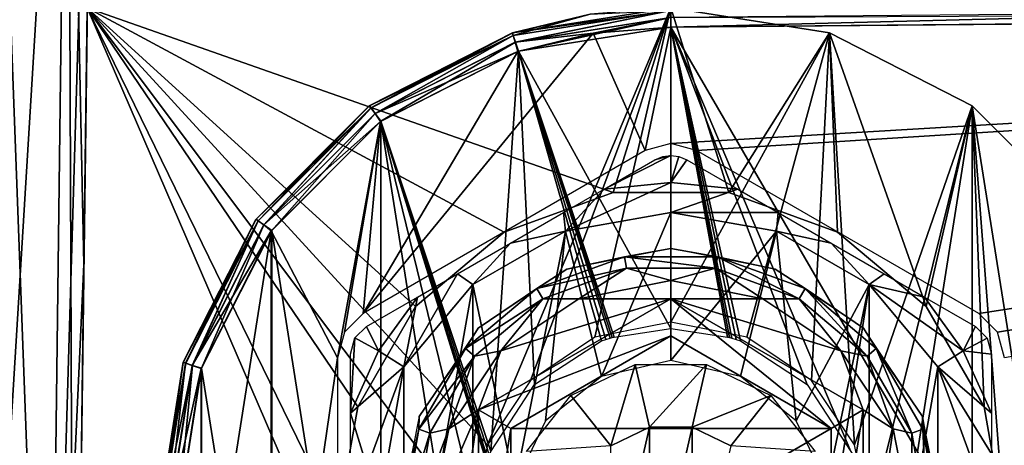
# Model space of a CAD drawing. Header units: millimetres. Extents: x -55 to 150, y -37 to 29.
# Tile 24 of 62: x 54 to 69, y -3 to 4. Entities that reach past the tile are written whole.
import ezdxf

# ---------------------------------------------------------------- set-up
doc = ezdxf.new("R2010")
doc.units = ezdxf.units.MM
doc.header["$LTSCALE"] = 81.481481
for name, color, linetype in [('126', 7, 'CONTINUOUS'), ('127', 7, 'CONTINUOUS'), ('13', 7, 'CONTINUOUS'), ('14', 7, 'CONTINUOUS'), ('15', 7, 'CONTINUOUS'), ('17', 7, 'CONTINUOUS'), ('197', 7, 'CONTINUOUS'), ('199', 7, 'CONTINUOUS'), ('200', 7, 'CONTINUOUS'), ('215', 7, 'CONTINUOUS'), ('216', 7, 'CONTINUOUS'), ('217', 7, 'CONTINUOUS'), ('219', 7, 'CONTINUOUS'), ('221', 7, 'CONTINUOUS'), ('222', 7, 'CONTINUOUS'), ('223', 7, 'CONTINUOUS'), ('224', 7, 'CONTINUOUS'), ('225', 7, 'CONTINUOUS'), ('230', 7, 'CONTINUOUS'), ('231', 7, 'CONTINUOUS'), ('232', 7, 'CONTINUOUS'), ('233', 7, 'CONTINUOUS'), ('234', 7, 'CONTINUOUS'), ('235', 7, 'CONTINUOUS'), ('236', 7, 'CONTINUOUS'), ('24', 7, 'CONTINUOUS'), ('25', 7, 'CONTINUOUS'), ('26', 7, 'CONTINUOUS'), ('70', 7, 'CONTINUOUS'), ('72', 7, 'CONTINUOUS')]:
    doc.layers.add(name, color=color, linetype=linetype)

msp = doc.modelspace()

# ---------------------------------------------------------------- linework, layer by layer
at = {"layer": '126', "color": 250, "linetype": 'Continuous', "true_color": 0x2f3335}
msp.add_3dface([(100, 4.014, -13), (63.999, 3.7, -12.686), (63.998, 3.85, -12.646), (100, 4.014, -13)], dxfattribs=at)
at = {"layer": '127', "color": 250, "linetype": 'Continuous', "true_color": 0x2f3335}
for points in [[(61.522, 3.606, -12.365), (62.742, 3.901, -12.375), (61.539, 3.57, -12.514), (61.522, 3.606, -12.365)], [(62.742, 3.901, -12.375), (63.999, 3.96, -12.536), (61.539, 3.57, -12.514), (62.742, 3.901, -12.375)], [(63.999, 3.96, -12.536), (61.572, 3.466, -12.624), (61.539, 3.57, -12.514), (63.999, 3.96, -12.536)], [(63.999, 3.96, -12.536), (63.998, 3.85, -12.646), (61.572, 3.466, -12.624), (63.999, 3.96, -12.536)], [(63.998, 3.85, -12.646), (62.788, 3.604, -12.675), (61.572, 3.466, -12.624), (63.998, 3.85, -12.646)], [(63.999, 3.7, -12.686), (62.788, 3.604, -12.675), (63.998, 3.85, -12.646), (63.999, 3.7, -12.686)], [(59.293, 2.469, -12.346), (61.522, 3.606, -12.365), (59.32, 2.44, -12.495), (59.293, 2.469, -12.346)], [(61.522, 3.606, -12.365), (61.539, 3.57, -12.514), (59.32, 2.44, -12.495), (61.522, 3.606, -12.365)], [(61.539, 3.57, -12.514), (59.384, 2.351, -12.605), (59.32, 2.44, -12.495), (61.539, 3.57, -12.514)], [(61.572, 3.466, -12.624), (59.384, 2.351, -12.605), (61.539, 3.57, -12.514), (61.572, 3.466, -12.624)], [(62.788, 3.604, -12.675), (61.613, 3.321, -12.665), (61.572, 3.466, -12.624), (62.788, 3.604, -12.675)], [(61.572, 3.466, -12.624), (61.613, 3.321, -12.665), (59.384, 2.351, -12.605), (61.572, 3.466, -12.624)], [(61.613, 3.321, -12.665), (59.467, 2.227, -12.646), (59.384, 2.351, -12.605), (61.613, 3.321, -12.665)], [(57.525, 0.698, -12.331), (59.293, 2.469, -12.346), (57.559, 0.679, -12.479), (57.525, 0.698, -12.331)], [(59.293, 2.469, -12.346), (59.32, 2.44, -12.495), (57.559, 0.679, -12.479), (59.293, 2.469, -12.346)], [(59.32, 2.44, -12.495), (57.647, 0.614, -12.59), (57.559, 0.679, -12.479), (59.32, 2.44, -12.495)], [(59.384, 2.351, -12.605), (57.647, 0.614, -12.59), (59.32, 2.44, -12.495), (59.384, 2.351, -12.605)], [(59.384, 2.351, -12.605), (59.467, 2.227, -12.646), (57.647, 0.614, -12.59), (59.384, 2.351, -12.605)], [(59.467, 2.227, -12.646), (57.765, 0.522, -12.631), (57.647, 0.614, -12.59), (59.467, 2.227, -12.646)], [(56.39, -1.532, -12.322), (57.525, 0.698, -12.331), (56.428, -1.54, -12.47), (56.39, -1.532, -12.322)], [(57.525, 0.698, -12.331), (57.559, 0.679, -12.479), (56.428, -1.54, -12.47), (57.525, 0.698, -12.331)], [(57.559, 0.679, -12.479), (56.532, -1.574, -12.58), (56.428, -1.54, -12.47), (57.559, 0.679, -12.479)], [(57.647, 0.614, -12.59), (56.532, -1.574, -12.58), (57.559, 0.679, -12.479), (57.647, 0.614, -12.59)], [(57.647, 0.614, -12.59), (57.765, 0.522, -12.631), (56.532, -1.574, -12.58), (57.647, 0.614, -12.59)], [(57.765, 0.522, -12.631), (56.673, -1.624, -12.622), (56.532, -1.574, -12.58), (57.765, 0.522, -12.631)], [(56, -4.004, -12.319), (56.39, -1.532, -12.322), (56.039, -4, -12.466), (56, -4.004, -12.319)], [(56.39, -1.532, -12.322), (56.428, -1.54, -12.47), (56.039, -4, -12.466), (56.39, -1.532, -12.322)], [(56.428, -1.54, -12.47), (56.148, -4, -12.577), (56.039, -4, -12.466), (56.428, -1.54, -12.47)], [(56.532, -1.574, -12.58), (56.148, -4, -12.577), (56.428, -1.54, -12.47), (56.532, -1.574, -12.58)], [(56.532, -1.574, -12.58), (56.673, -1.624, -12.622), (56.148, -4, -12.577), (56.532, -1.574, -12.58)], [(56.673, -1.624, -12.622), (56.297, -4.004, -12.619), (56.148, -4, -12.577), (56.673, -1.624, -12.622)]]:
    msp.add_3dface(points, dxfattribs=at)
at = {"layer": '13', "color": 250, "linetype": 'Continuous', "true_color": 0x2f3335}
for points in [[(54.686, -12), (54.895, 4), (60.9, -4), (54.686, -12)], [(54.895, 4), (64, 4), (61.136, -2.814), (54.895, 4)], [(60.9, -4), (54.895, 4), (61.136, -2.814), (60.9, -4)], [(61.136, -2.814), (64, 4), (61.808, -1.808), (61.136, -2.814)], [(61.808, -1.808), (64, 4), (62.814, -1.136), (61.808, -1.808)], [(62.814, -1.136), (64, 4), (64, -0.9), (62.814, -1.136)], [(64, 4), (66.472, 3.608), (64, -0.9), (64, 4)], [(64, -0.9), (66.472, 3.608), (65.186, -1.136), (64, -0.9)], [(65.186, -1.136), (66.472, 3.608), (66.192, -1.808), (65.186, -1.136)], [(66.192, -1.808), (66.472, 3.608), (66.864, -2.814), (66.192, -1.808)], [(66.472, 3.608), (68.702, 2.472), (66.864, -2.814), (66.472, 3.608)], [(68.702, -10.472), (66.472, -11.608), (68.702, 2.472), (68.702, -10.472)], [(68.702, 2.472), (66.472, -11.608), (67.1, -4), (68.702, 2.472)], [(66.864, -2.814), (68.702, 2.472), (67.1, -4), (66.864, -2.814)], [(70.472, 0.702), (68.702, -10.472), (68.702, 2.472), (70.472, 0.702)], [(70.472, -8.702), (68.702, -10.472), (70.472, 0.702), (70.472, -8.702)]]:
    msp.add_3dface(points, dxfattribs=at)
at = {"layer": '14', "color": 250, "linetype": 'Continuous', "true_color": 0x2f3335}
for points in [[(54.895, 4, 13), (54.686, -12, 13), (59.114, -5.779, 13), (54.895, 4, 13)], [(60.017, -0.658, 13), (54.895, 4, 13), (59.114, -2.221, 13), (60.017, -0.658, 13)], [(61.4, 0.503, 13), (54.895, 4, 13), (60.017, -0.658, 13), (61.4, 0.503, 13)], [(63.097, 1.121, 13), (54.895, 4, 13), (61.4, 0.503, 13), (63.097, 1.121, 13)], [(54.895, 4, 13), (58.8, -4, 13), (59.114, -2.221, 13), (54.895, 4, 13)], [(64, 4, 13), (54.895, 4, 13), (63.097, 1.121, 13), (64, 4, 13)], [(58.8, -4, 13), (54.895, 4, 13), (59.114, -5.779, 13), (58.8, -4, 13)], [(64.903, 1.121, 13), (64, 4, 13), (63.097, 1.121, 13), (64.903, 1.121, 13)], [(66.472, 3.608, 13), (64, 4, 13), (64.903, 1.121, 13), (66.472, 3.608, 13)], [(66.6, 0.503, 13), (66.472, 3.608, 13), (64.903, 1.121, 13), (66.6, 0.503, 13)], [(67.983, -0.658, 13), (66.472, 3.608, 13), (66.6, 0.503, 13), (67.983, -0.658, 13)], [(68.702, 2.472, 13), (66.472, 3.608, 13), (67.983, -0.658, 13), (68.702, 2.472, 13)], [(68.886, -2.221, 13), (68.702, 2.472, 13), (67.983, -0.658, 13), (68.886, -2.221, 13)], [(69.2, -4, 13), (68.702, 2.472, 13), (68.886, -2.221, 13), (69.2, -4, 13)], [(70.472, -8.702, 13), (68.702, 2.472, 13), (69.2, -4, 13), (70.472, -8.702, 13)], [(70.472, 0.702, 13), (68.702, 2.472, 13), (70.472, -8.702, 13), (70.472, 0.702, 13)]]:
    msp.add_3dface(points, dxfattribs=at)
at = {"layer": '15', "color": 250, "linetype": 'Continuous', "true_color": 0x2f3335}
for points in [[(64, 4), (64, 4, 13), (66.472, 3.608, 13), (64, 4)], [(66.472, 3.608), (64, 4), (66.472, 3.608, 13), (66.472, 3.608)], [(66.472, 3.608), (66.472, 3.608, 13), (68.702, 2.472, 13), (66.472, 3.608)], [(68.702, 2.472), (66.472, 3.608), (68.702, 2.472, 13), (68.702, 2.472)], [(68.702, 2.472), (68.702, 2.472, 13), (70.472, 0.702, 13), (68.702, 2.472)], [(70.472, 0.702), (68.702, 2.472), (70.472, 0.702, 13), (70.472, 0.702)]]:
    msp.add_3dface(points, dxfattribs=at)
at = {"layer": '17', "color": 250, "linetype": 'Continuous', "true_color": 0x2f3335}
for points in [[(63.097, 1.121, 6.75), (61.4, 0.503, 13), (61.4, 0.503, 6.75), (63.097, 1.121, 6.75)], [(63.097, 1.121, 13), (61.4, 0.503, 13), (63.097, 1.121, 6.75), (63.097, 1.121, 13)], [(64.903, 1.121, 6.75), (63.097, 1.121, 13), (63.097, 1.121, 6.75), (64.903, 1.121, 6.75)], [(64.903, 1.121, 13), (63.097, 1.121, 13), (64.903, 1.121, 6.75), (64.903, 1.121, 13)], [(66.6, 0.503, 13), (64.903, 1.121, 13), (66.6, 0.503, 6.75), (66.6, 0.503, 13)], [(66.6, 0.503, 6.75), (64.903, 1.121, 13), (64.903, 1.121, 6.75), (66.6, 0.503, 6.75)], [(61.4, 0.503, 6.75), (60.017, -0.658, 13), (60.017, -0.658, 6.75), (61.4, 0.503, 6.75)], [(61.4, 0.503, 13), (60.017, -0.658, 13), (61.4, 0.503, 6.75), (61.4, 0.503, 13)], [(67.983, -0.658, 13), (66.6, 0.503, 13), (67.983, -0.658, 6.75), (67.983, -0.658, 13)], [(67.983, -0.658, 6.75), (66.6, 0.503, 13), (66.6, 0.503, 6.75), (67.983, -0.658, 6.75)], [(60.017, -0.658, 6.75), (59.114, -2.221, 13), (59.114, -2.221, 6.75), (60.017, -0.658, 6.75)], [(60.017, -0.658, 13), (59.114, -2.221, 13), (60.017, -0.658, 6.75), (60.017, -0.658, 13)], [(68.886, -2.221, 13), (67.983, -0.658, 13), (68.886, -2.221, 6.75), (68.886, -2.221, 13)], [(68.886, -2.221, 6.75), (67.983, -0.658, 13), (67.983, -0.658, 6.75), (68.886, -2.221, 6.75)], [(59.114, -2.221, 6.75), (58.8, -4, 13), (58.8, -4, 6.75), (59.114, -2.221, 6.75)], [(59.114, -2.221, 13), (58.8, -4, 13), (59.114, -2.221, 6.75), (59.114, -2.221, 13)], [(69.2, -4, 13), (68.886, -2.221, 13), (69.2, -4, 6.75), (69.2, -4, 13)], [(69.2, -4, 6.75), (68.886, -2.221, 13), (68.886, -2.221, 6.75), (69.2, -4, 6.75)]]:
    msp.add_3dface(points, dxfattribs=at)
at = {"layer": '197', "color": 250, "linetype": 'Continuous', "true_color": 0x2f3335}
for points in [[(61.622, 3.324, -0.5), (64, -1, -0.5), (64.001, 3.7, -0.5), (61.622, 3.324, -0.5)], [(64, -1, -0.5), (64.883, -1.133, -0.5), (64.001, 3.7, -0.5), (64, -1, -0.5)], [(72.998, -11.779, -0.5), (72.998, 3.779, -0.5), (64.001, 3.7, -0.5), (72.998, -11.779, -0.5)], [(65.083, -1.192, -0.5), (66.128, -1.872, -0.5), (64.001, 3.7, -0.5), (65.083, -1.192, -0.5)], [(66.808, -2.917, -0.5), (72.998, -11.779, -0.5), (64.001, 3.7, -0.5), (66.808, -2.917, -0.5)], [(66.128, -1.872, -0.5), (66.808, -2.917, -0.5), (64.001, 3.7, -0.5), (66.128, -1.872, -0.5)], [(65.017, -1.169, -0.5), (65.083, -1.192, -0.5), (64.001, 3.7, -0.5), (65.017, -1.169, -0.5)], [(64.95, -1.151, -0.5), (65.017, -1.169, -0.5), (64.001, 3.7, -0.5), (64.95, -1.151, -0.5)], [(64.916, -1.142, -0.5), (64.95, -1.151, -0.5), (64.001, 3.7, -0.5), (64.916, -1.142, -0.5)], [(64.883, -1.133, -0.5), (64.916, -1.142, -0.5), (64.001, 3.7, -0.5), (64.883, -1.133, -0.5)], [(59.476, 2.231, -0.5), (61.192, -2.917, -0.5), (61.622, 3.324, -0.5), (59.476, 2.231, -0.5)], [(61.192, -2.917, -0.5), (61.872, -1.872, -0.5), (61.622, 3.324, -0.5), (61.192, -2.917, -0.5)], [(63.117, -1.133, -0.5), (64, -1, -0.5), (61.622, 3.324, -0.5), (63.117, -1.133, -0.5)], [(63.084, -1.142, -0.5), (63.117, -1.133, -0.5), (61.622, 3.324, -0.5), (63.084, -1.142, -0.5)], [(63.05, -1.151, -0.5), (63.084, -1.142, -0.5), (61.622, 3.324, -0.5), (63.05, -1.151, -0.5)], [(62.983, -1.169, -0.5), (63.05, -1.151, -0.5), (61.622, 3.324, -0.5), (62.983, -1.169, -0.5)], [(61.872, -1.872, -0.5), (62.917, -1.192, -0.5), (61.622, 3.324, -0.5), (61.872, -1.872, -0.5)], [(62.917, -1.192, -0.5), (62.983, -1.169, -0.5), (61.622, 3.324, -0.5), (62.917, -1.192, -0.5)], [(57.772, 0.528, -0.5), (59.47, -10.227, -0.5), (59.476, 2.231, -0.5), (57.772, 0.528, -0.5)], [(59.47, -10.227, -0.5), (61.616, -11.322, -0.5), (59.476, 2.231, -0.5), (59.47, -10.227, -0.5)], [(61.169, -2.983, -0.5), (61.192, -2.917, -0.5), (59.476, 2.231, -0.5), (61.169, -2.983, -0.5)], [(61.151, -3.05, -0.5), (61.169, -2.983, -0.5), (59.476, 2.231, -0.5), (61.151, -3.05, -0.5)], [(61.142, -3.084, -0.5), (61.151, -3.05, -0.5), (59.476, 2.231, -0.5), (61.142, -3.084, -0.5)], [(61.133, -3.117, -0.5), (61.142, -3.084, -0.5), (59.476, 2.231, -0.5), (61.133, -3.117, -0.5)], [(61, -4, -0.5), (61.133, -3.117, -0.5), (59.476, 2.231, -0.5), (61, -4, -0.5)], [(61.616, -11.322, -0.5), (61, -4, -0.5), (59.476, 2.231, -0.5), (61.616, -11.322, -0.5)], [(56.678, -1.618, -0.5), (57.768, -8.522, -0.5), (57.772, 0.528, -0.5), (56.678, -1.618, -0.5)], [(57.768, -8.522, -0.5), (59.47, -10.227, -0.5), (57.772, 0.528, -0.5), (57.768, -8.522, -0.5)], [(56.3, -3.996, -0.5), (56.676, -6.376, -0.5), (56.678, -1.618, -0.5), (56.3, -3.996, -0.5)], [(56.676, -6.376, -0.5), (57.768, -8.522, -0.5), (56.678, -1.618, -0.5), (56.676, -6.376, -0.5)]]:
    msp.add_3dface(points, dxfattribs=at)
at = {"layer": '199', "color": 250, "linetype": 'Continuous', "true_color": 0x2f3335}
for points in [[(64, 4, -0.8), (61.529, 3.609, -0.8), (64, 3.96, -0.65), (64, 4, -0.8)], [(61.529, 3.609, -0.8), (61.541, 3.57, -0.65), (64, 3.96, -0.65), (61.529, 3.609, -0.8)], [(61.541, 3.57, -0.65), (61.575, 3.466, -0.54), (64, 3.96, -0.65), (61.541, 3.57, -0.65)], [(61.575, 3.466, -0.54), (64.001, 3.85, -0.54), (64, 3.96, -0.65), (61.575, 3.466, -0.54)], [(61.575, 3.466, -0.54), (61.622, 3.324, -0.5), (64.001, 3.85, -0.54), (61.575, 3.466, -0.54)], [(61.622, 3.324, -0.5), (64.001, 3.7, -0.5), (64.001, 3.85, -0.54), (61.622, 3.324, -0.5)], [(61.529, 3.609, -0.8), (59.299, 2.473, -0.8), (61.541, 3.57, -0.65), (61.529, 3.609, -0.8)], [(59.299, 2.473, -0.8), (59.322, 2.44, -0.65), (61.541, 3.57, -0.65), (59.299, 2.473, -0.8)], [(59.322, 2.44, -0.65), (59.386, 2.351, -0.54), (61.541, 3.57, -0.65), (59.322, 2.44, -0.65)], [(59.386, 2.351, -0.54), (61.575, 3.466, -0.54), (61.541, 3.57, -0.65), (59.386, 2.351, -0.54)], [(59.386, 2.351, -0.54), (59.476, 2.231, -0.5), (61.575, 3.466, -0.54), (59.386, 2.351, -0.54)], [(59.476, 2.231, -0.5), (61.622, 3.324, -0.5), (61.575, 3.466, -0.54), (59.476, 2.231, -0.5)], [(59.299, 2.473, -0.8), (57.529, 0.704, -0.8), (59.322, 2.44, -0.65), (59.299, 2.473, -0.8)], [(57.529, 0.704, -0.8), (57.561, 0.679, -0.65), (59.322, 2.44, -0.65), (57.529, 0.704, -0.8)], [(57.561, 0.679, -0.65), (57.65, 0.615, -0.54), (59.322, 2.44, -0.65), (57.561, 0.679, -0.65)], [(57.65, 0.615, -0.54), (59.386, 2.351, -0.54), (59.322, 2.44, -0.65), (57.65, 0.615, -0.54)], [(57.65, 0.615, -0.54), (57.772, 0.528, -0.5), (59.386, 2.351, -0.54), (57.65, 0.615, -0.54)], [(57.772, 0.528, -0.5), (59.476, 2.231, -0.5), (59.386, 2.351, -0.54), (57.772, 0.528, -0.5)], [(57.529, 0.704, -0.8), (56.392, -1.525, -0.8), (57.561, 0.679, -0.65), (57.529, 0.704, -0.8)], [(56.392, -1.525, -0.8), (56.43, -1.54, -0.65), (57.561, 0.679, -0.65), (56.392, -1.525, -0.8)], [(56.43, -1.54, -0.65), (56.534, -1.574, -0.54), (57.561, 0.679, -0.65), (56.43, -1.54, -0.65)], [(56.534, -1.574, -0.54), (57.65, 0.615, -0.54), (57.561, 0.679, -0.65), (56.534, -1.574, -0.54)], [(56.534, -1.574, -0.54), (56.678, -1.618, -0.5), (57.65, 0.615, -0.54), (56.534, -1.574, -0.54)], [(56.678, -1.618, -0.5), (57.772, 0.528, -0.5), (57.65, 0.615, -0.54), (56.678, -1.618, -0.5)], [(56.392, -1.525, -0.8), (56, -3.996, -0.8), (56.43, -1.54, -0.65), (56.392, -1.525, -0.8)], [(56, -3.996, -0.8), (56.04, -4, -0.65), (56.43, -1.54, -0.65), (56, -3.996, -0.8)], [(56.04, -4, -0.65), (56.534, -1.574, -0.54), (56.43, -1.54, -0.65), (56.04, -4, -0.65)], [(56.15, -4, -0.54), (56.534, -1.574, -0.54), (56.04, -4, -0.65), (56.15, -4, -0.54)], [(56.15, -4, -0.54), (56.3, -3.996, -0.5), (56.534, -1.574, -0.54), (56.15, -4, -0.54)], [(56.3, -3.996, -0.5), (56.678, -1.618, -0.5), (56.534, -1.574, -0.54), (56.3, -3.996, -0.5)]]:
    msp.add_3dface(points, dxfattribs=at)
at = {"layer": '200', "color": 250, "linetype": 'Continuous', "true_color": 0x2f3335}
for points in [[(64.001, 3.7, -0.5), (72.998, 3.779, -0.5), (72.997, 3.929, -0.54), (64.001, 3.7, -0.5)], [(64.001, 3.85, -0.54), (64.001, 3.7, -0.5), (72.997, 3.929, -0.54), (64.001, 3.85, -0.54)]]:
    msp.add_3dface(points, dxfattribs=at)
at = {"layer": '215', "color": 250, "linetype": 'Continuous', "true_color": 0x2f3335}
for points in [[(63.666, -5.462, -13.25), (63.065, -5.173, -13.25), (63.666, -2.538, -13.25), (63.666, -5.462, -13.25)], [(63.666, -2.538, -13.25), (63.065, -5.173, -13.25), (63.065, -2.827, -13.25), (63.666, -2.538, -13.25)], [(64.334, -5.462, -13.25), (63.666, -5.462, -13.25), (64.334, -2.538, -13.25), (64.334, -5.462, -13.25)], [(64.334, -2.538, -13.25), (63.666, -5.462, -13.25), (63.666, -2.538, -13.25), (64.334, -2.538, -13.25)], [(64.935, -2.827, -13.25), (64.334, -5.462, -13.25), (64.334, -2.538, -13.25), (64.935, -2.827, -13.25)]]:
    msp.add_3dface(points, dxfattribs=at)
at = {"layer": '216', "color": 250, "linetype": 'Continuous', "true_color": 0x2f3335}
for points in [[(62.565, -0.535, 11.75), (64, -0.535, 11.75), (64, -0.25, 11.75), (62.565, -0.535, 11.75)], [(65.435, -0.535, 11.75), (64, -0.25, 11.75), (64, -0.535, 11.75), (65.435, -0.535, 11.75)], [(64, -0.536, 11.75), (61.348, -1.348, 11.75), (61, -2.268, 11.75), (64, -0.536, 11.75)], [(62.565, -0.535, 11.75), (61.348, -1.348, 11.75), (64, -0.536, 11.75), (62.565, -0.535, 11.75)], [(62.565, -0.535, 11.75), (64, -0.536, 11.75), (64, -0.535, 11.75), (62.565, -0.535, 11.75)], [(66.652, -1.348, 11.75), (65.435, -0.535, 11.75), (64, -0.536, 11.75), (66.652, -1.348, 11.75)], [(65.435, -0.535, 11.75), (64, -0.535, 11.75), (64, -0.536, 11.75), (65.435, -0.535, 11.75)], [(67, -2.268, 11.75), (66.652, -1.348, 11.75), (64, -0.536, 11.75), (67, -2.268, 11.75)], [(61.348, -1.348, 11.75), (60.535, -2.565, 11.75), (61, -2.268, 11.75), (61.348, -1.348, 11.75)], [(67.465, -2.565, 11.75), (66.652, -1.348, 11.75), (67, -2.268, 11.75), (67.465, -2.565, 11.75)], [(60.25, -4, 11.75), (60.535, -5.435, 11.75), (61, -2.268, 11.75), (60.25, -4, 11.75)], [(60.535, -2.565, 11.75), (60.25, -4, 11.75), (61, -2.268, 11.75), (60.535, -2.565, 11.75)], [(60.535, -5.435, 11.75), (61, -5.732, 11.75), (61, -2.268, 11.75), (60.535, -5.435, 11.75)], [(67, -5.732, 11.75), (67.465, -2.565, 11.75), (67, -2.268, 11.75), (67, -5.732, 11.75)], [(67.75, -4, 11.75), (67.465, -2.565, 11.75), (67, -5.732, 11.75), (67.75, -4, 11.75)]]:
    msp.add_3dface(points, dxfattribs=at)
at = {"layer": '217', "color": 250, "linetype": 'Continuous', "true_color": 0x2f3335}
for points in [[(63.444, -1.563, -12.25), (63.065, -2.827, -13.25), (62.441, -2.045, -12.25), (63.444, -1.563, -12.25)], [(63.666, -2.538, -13.25), (63.065, -2.827, -13.25), (63.444, -1.563, -12.25), (63.666, -2.538, -13.25)], [(64.556, -1.563, -12.25), (63.666, -2.538, -13.25), (63.444, -1.563, -12.25), (64.556, -1.563, -12.25)], [(64.334, -2.538, -13.25), (63.666, -2.538, -13.25), (64.556, -1.563, -12.25), (64.334, -2.538, -13.25)], [(65.559, -2.045, -12.25), (64.334, -2.538, -13.25), (64.556, -1.563, -12.25), (65.559, -2.045, -12.25)], [(62.441, -2.045, -12.25), (63.065, -2.827, -13.25), (61.748, -2.915, -12.25), (62.441, -2.045, -12.25)], [(64.935, -2.827, -13.25), (64.334, -2.538, -13.25), (65.559, -2.045, -12.25), (64.935, -2.827, -13.25)], [(66.252, -2.915, -12.25), (64.935, -2.827, -13.25), (65.559, -2.045, -12.25), (66.252, -2.915, -12.25)]]:
    msp.add_3dface(points, dxfattribs=at)
at = {"layer": '219', "color": 250, "linetype": 'Continuous', "true_color": 0x2f3335}
for points in [[(62.374, -0.074, 11.25), (63.274, 0.12, 11.5), (64, 0.25, 11.25), (62.374, -0.074, 11.25)], [(63.274, 0.12, 11.5), (64.726, 0.12, 11.5), (64, 0.25, 11.25), (63.274, 0.12, 11.5)], [(64, 0.25, 11.25), (64.726, 0.12, 11.5), (65.626, -0.074, 11.25), (64, 0.25, 11.25)], [(61.908, -0.377, 11.5), (63.274, 0.12, 11.5), (62.374, -0.074, 11.25), (61.908, -0.377, 11.5)], [(61.908, -0.377, 11.5), (63.305, -0.061, 11.683), (63.274, 0.12, 11.5), (61.908, -0.377, 11.5)], [(63.274, 0.12, 11.5), (64.695, -0.061, 11.683), (64.726, 0.12, 11.5), (63.274, 0.12, 11.5)], [(63.305, -0.061, 11.683), (64.695, -0.061, 11.683), (63.274, 0.12, 11.5), (63.305, -0.061, 11.683)], [(64.695, -0.061, 11.683), (66, -0.536, 11.683), (64.726, 0.12, 11.5), (64.695, -0.061, 11.683)], [(64.726, 0.12, 11.5), (66, -0.536, 11.683), (66.092, -0.377, 11.5), (64.726, 0.12, 11.5)], [(64.726, 0.12, 11.5), (66.092, -0.377, 11.5), (65.626, -0.074, 11.25), (64.726, 0.12, 11.5)], [(60.995, -0.995, 11.25), (61.908, -0.377, 11.5), (62.374, -0.074, 11.25), (60.995, -0.995, 11.25)], [(62, -0.536, 11.683), (63.305, -0.061, 11.683), (61.908, -0.377, 11.5), (62, -0.536, 11.683)], [(62, -0.536, 11.683), (62.565, -0.535, 11.75), (63.305, -0.061, 11.683), (62, -0.536, 11.683)], [(62.565, -0.535, 11.75), (64, -0.25, 11.75), (63.305, -0.061, 11.683), (62.565, -0.535, 11.75)], [(63.305, -0.061, 11.683), (64, -0.25, 11.75), (64.695, -0.061, 11.683), (63.305, -0.061, 11.683)], [(64, -0.25, 11.75), (65.435, -0.535, 11.75), (64.695, -0.061, 11.683), (64, -0.25, 11.75)], [(64.695, -0.061, 11.683), (65.435, -0.535, 11.75), (66, -0.536, 11.683), (64.695, -0.061, 11.683)], [(65.626, -0.074, 11.25), (66.092, -0.377, 11.5), (67.005, -0.995, 11.25), (65.626, -0.074, 11.25)], [(60.796, -1.311, 11.5), (61.908, -0.377, 11.5), (60.995, -0.995, 11.25), (60.796, -1.311, 11.5)], [(60.796, -1.311, 11.5), (62, -0.536, 11.683), (61.908, -0.377, 11.5), (60.796, -1.311, 11.5)], [(66, -0.536, 11.683), (67.064, -1.429, 11.683), (66.092, -0.377, 11.5), (66, -0.536, 11.683)], [(66.092, -0.377, 11.5), (67.064, -1.429, 11.683), (67.204, -1.311, 11.5), (66.092, -0.377, 11.5)], [(66.092, -0.377, 11.5), (67.204, -1.311, 11.5), (67.005, -0.995, 11.25), (66.092, -0.377, 11.5)], [(60.936, -1.429, 11.683), (62, -0.536, 11.683), (60.796, -1.311, 11.5), (60.936, -1.429, 11.683)], [(60.936, -1.429, 11.683), (61.348, -1.348, 11.75), (62, -0.536, 11.683), (60.936, -1.429, 11.683)], [(61.348, -1.348, 11.75), (62.565, -0.535, 11.75), (62, -0.536, 11.683), (61.348, -1.348, 11.75)], [(65.435, -0.535, 11.75), (66.652, -1.348, 11.75), (66, -0.536, 11.683), (65.435, -0.535, 11.75)], [(66, -0.536, 11.683), (66.652, -1.348, 11.75), (67.064, -1.429, 11.683), (66, -0.536, 11.683)], [(60.074, -2.374, 11.25), (60.796, -1.311, 11.5), (60.995, -0.995, 11.25), (60.074, -2.374, 11.25)], [(67.005, -0.995, 11.25), (67.204, -1.311, 11.5), (67.926, -2.374, 11.25), (67.005, -0.995, 11.25)], [(60.069, -2.569, 11.5), (60.796, -1.311, 11.5), (60.074, -2.374, 11.25), (60.069, -2.569, 11.5)], [(60.069, -2.569, 11.5), (60.936, -1.429, 11.683), (60.796, -1.311, 11.5), (60.069, -2.569, 11.5)], [(60.535, -2.565, 11.75), (61.348, -1.348, 11.75), (60.936, -1.429, 11.683), (60.535, -2.565, 11.75)], [(66.652, -1.348, 11.75), (67.465, -2.565, 11.75), (67.064, -1.429, 11.683), (66.652, -1.348, 11.75)], [(67.064, -1.429, 11.683), (67.759, -2.632, 11.683), (67.204, -1.311, 11.5), (67.064, -1.429, 11.683)], [(67.204, -1.311, 11.5), (67.759, -2.632, 11.683), (67.931, -2.569, 11.5), (67.204, -1.311, 11.5)], [(67.204, -1.311, 11.5), (67.931, -2.569, 11.5), (67.926, -2.374, 11.25), (67.204, -1.311, 11.5)], [(60.241, -2.632, 11.683), (60.936, -1.429, 11.683), (60.069, -2.569, 11.5), (60.241, -2.632, 11.683)], [(60.241, -2.632, 11.683), (60.535, -2.565, 11.75), (60.936, -1.429, 11.683), (60.241, -2.632, 11.683)], [(67.064, -1.429, 11.683), (67.465, -2.565, 11.75), (67.759, -2.632, 11.683), (67.064, -1.429, 11.683)], [(59.75, -4, 11.25), (60.069, -2.569, 11.5), (60.074, -2.374, 11.25), (59.75, -4, 11.25)], [(67.931, -2.569, 11.5), (68.183, -4, 11.5), (67.926, -2.374, 11.25), (67.931, -2.569, 11.5)], [(67.926, -2.374, 11.25), (68.183, -4, 11.5), (68.25, -4, 11.25), (67.926, -2.374, 11.25)], [(59.817, -4, 11.5), (60.069, -2.569, 11.5), (59.75, -4, 11.25), (59.817, -4, 11.5)], [(59.817, -4, 11.5), (60.241, -2.632, 11.683), (60.069, -2.569, 11.5), (59.817, -4, 11.5)], [(60.25, -4, 11.75), (60.535, -2.565, 11.75), (60, -4, 11.683), (60.25, -4, 11.75)], [(60, -4, 11.683), (60.535, -2.565, 11.75), (60.241, -2.632, 11.683), (60, -4, 11.683)], [(67.465, -2.565, 11.75), (67.75, -4, 11.75), (67.759, -2.632, 11.683), (67.465, -2.565, 11.75)], [(67.759, -2.632, 11.683), (68, -4, 11.683), (67.931, -2.569, 11.5), (67.759, -2.632, 11.683)], [(67.931, -2.569, 11.5), (68, -4, 11.683), (68.183, -4, 11.5), (67.931, -2.569, 11.5)], [(60, -4, 11.683), (60.241, -2.632, 11.683), (59.817, -4, 11.5), (60, -4, 11.683)], [(67.759, -2.632, 11.683), (67.75, -4, 11.75), (68, -4, 11.683), (67.759, -2.632, 11.683)]]:
    msp.add_3dface(points, dxfattribs=at)
at = {"layer": '221', "color": 250, "linetype": 'Continuous', "true_color": 0x2f3335}
for points in [[(61.5, -2.557, 8.75), (66.5, -2.557, 8.75), (64, -1.113, 8.75), (61.5, -2.557, 8.75)], [(66.5, -5.443, 8.75), (66.5, -2.557, 8.75), (61.5, -5.443, 8.75), (66.5, -5.443, 8.75)], [(61.5, -5.443, 8.75), (66.5, -2.557, 8.75), (61.5, -2.557, 8.75), (61.5, -5.443, 8.75)]]:
    msp.add_3dface(points, dxfattribs=at)
at = {"layer": '222', "color": 250, "linetype": 'Continuous', "true_color": 0x2f3335}
for points in [[(66.5, -2.557, 8.75), (66.5, -5.443, 8.75), (66.5, -2.557, 11.25), (66.5, -2.557, 8.75)], [(66.5, -2.557, 11.25), (66.5, -5.443, 8.75), (66.5, -5.443, 11.25), (66.5, -2.557, 11.25)]]:
    msp.add_3dface(points, dxfattribs=at)
at = {"layer": '223', "color": 250, "linetype": 'Continuous', "true_color": 0x2f3335}
for points in [[(66.5, -2.557, 8.75), (66.5, -2.557, 11.25), (64, -1.113, 11.25), (66.5, -2.557, 8.75)], [(64, -1.113, 8.75), (66.5, -2.557, 8.75), (64, -1.113, 11.25), (64, -1.113, 8.75)]]:
    msp.add_3dface(points, dxfattribs=at)
at = {"layer": '224', "color": 250, "linetype": 'Continuous', "true_color": 0x2f3335}
for points in [[(64, -1.113, 8.75), (64, -1.113, 11.25), (61.5, -2.557, 11.25), (64, -1.113, 8.75)], [(61.5, -2.557, 8.75), (64, -1.113, 8.75), (61.5, -2.557, 11.25), (61.5, -2.557, 8.75)]]:
    msp.add_3dface(points, dxfattribs=at)
at = {"layer": '225', "color": 250, "linetype": 'Continuous', "true_color": 0x2f3335}
for points in [[(61.5, -2.557, 8.75), (61.5, -2.557, 11.25), (61.5, -5.443, 11.25), (61.5, -2.557, 8.75)], [(61.5, -5.443, 8.75), (61.5, -2.557, 8.75), (61.5, -5.443, 11.25), (61.5, -5.443, 8.75)]]:
    msp.add_3dface(points, dxfattribs=at)
at = {"layer": '230', "color": 250, "linetype": 'Continuous', "true_color": 0x2f3335}
for points in [[(67, -5.732, 11.75), (67, -2.268, 11.75), (66.5, -5.443, 11.25), (67, -5.732, 11.75)], [(67, -2.268, 11.75), (66.5, -2.557, 11.25), (66.5, -5.443, 11.25), (67, -2.268, 11.75)]]:
    msp.add_3dface(points, dxfattribs=at)
at = {"layer": '231', "color": 250, "linetype": 'Continuous', "true_color": 0x2f3335}
for points in [[(67, -2.268, 11.75), (64, -0.536, 11.75), (66.5, -2.557, 11.25), (67, -2.268, 11.75)], [(66.5, -2.557, 11.25), (64, -0.536, 11.75), (64, -1.113, 11.25), (66.5, -2.557, 11.25)]]:
    msp.add_3dface(points, dxfattribs=at)
at = {"layer": '232', "color": 250, "linetype": 'Continuous', "true_color": 0x2f3335}
for points in [[(64, -0.536, 11.75), (61, -2.268, 11.75), (64, -1.113, 11.25), (64, -0.536, 11.75)], [(64, -1.113, 11.25), (61, -2.268, 11.75), (61.5, -2.557, 11.25), (64, -1.113, 11.25)]]:
    msp.add_3dface(points, dxfattribs=at)
at = {"layer": '233', "color": 250, "linetype": 'Continuous', "true_color": 0x2f3335}
for points in [[(61, -2.268, 11.75), (61, -5.732, 11.75), (61.5, -2.557, 11.25), (61, -2.268, 11.75)], [(61.5, -2.557, 11.25), (61, -5.732, 11.75), (61.5, -5.443, 11.25), (61.5, -2.557, 11.25)]]:
    msp.add_3dface(points, dxfattribs=at)
at = {"layer": '234', "color": 7, "linetype": 'Continuous', "true_color": 0xe0f2ff}
for points in [[(64, 0.81, -12.3), (62.915, -1.748, -12.3), (62.355, 0.52, -12.3), (64, 0.81, -12.3)], [(64, -1.5, -12.3), (62.915, -1.748, -12.3), (64, 0.81, -12.3), (64, -1.5, -12.3)], [(65.645, 0.52, -12.3), (64, -1.5, -12.3), (64, 0.81, -12.3), (65.645, 0.52, -12.3)], [(62.355, 0.52, -12.3), (61.563, -3.444, -12.3), (60.908, -0.315, -12.3), (62.355, 0.52, -12.3)], [(62.045, -2.441, -12.3), (61.563, -3.444, -12.3), (62.355, 0.52, -12.3), (62.045, -2.441, -12.3)], [(62.915, -1.748, -12.3), (62.045, -2.441, -12.3), (62.355, 0.52, -12.3), (62.915, -1.748, -12.3)], [(65.085, -1.748, -12.3), (64, -1.5, -12.3), (65.645, 0.52, -12.3), (65.085, -1.748, -12.3)], [(65.955, -2.441, -12.3), (65.085, -1.748, -12.3), (65.645, 0.52, -12.3), (65.955, -2.441, -12.3)], [(67.092, -0.315, -12.3), (65.955, -2.441, -12.3), (65.645, 0.52, -12.3), (67.092, -0.315, -12.3)], [(59.834, -1.595, -12.3), (60.908, -0.315, -12.3), (59.834, -6.405, -12.3), (59.834, -1.595, -12.3)], [(59.834, -6.405, -12.3), (60.908, -0.315, -12.3), (60.908, -7.685, -12.3), (59.834, -6.405, -12.3)], [(60.908, -0.315, -12.3), (61.563, -3.444, -12.3), (60.908, -7.685, -12.3), (60.908, -0.315, -12.3)], [(66.437, -3.444, -12.3), (65.955, -2.441, -12.3), (67.092, -0.315, -12.3), (66.437, -3.444, -12.3)], [(67.092, -7.685, -12.3), (66.437, -4.556, -12.3), (67.092, -0.315, -12.3), (67.092, -7.685, -12.3)], [(66.437, -4.556, -12.3), (66.437, -3.444, -12.3), (67.092, -0.315, -12.3), (66.437, -4.556, -12.3)], [(68.166, -1.595, -12.3), (67.092, -7.685, -12.3), (67.092, -0.315, -12.3), (68.166, -1.595, -12.3)], [(59.263, -3.165, -12.3), (59.834, -1.595, -12.3), (59.263, -4.835, -12.3), (59.263, -3.165, -12.3)], [(59.263, -4.835, -12.3), (59.834, -1.595, -12.3), (59.834, -6.405, -12.3), (59.263, -4.835, -12.3)], [(68.166, -6.405, -12.3), (67.092, -7.685, -12.3), (68.166, -1.595, -12.3), (68.166, -6.405, -12.3)], [(68.737, -3.165, -12.3), (68.166, -6.405, -12.3), (68.166, -1.595, -12.3), (68.737, -3.165, -12.3)]]:
    msp.add_3dface(points, dxfattribs=at)
at = {"layer": '235', "color": 7, "linetype": 'Continuous', "true_color": 0xe0f2ff}
for points in [[(64, 1.696, -12.011), (62.956, 1.171, -12.226), (63.75, 1.629, -12.053), (64, 1.696, -12.011)], [(64, 1.277, -12.226), (62.956, 1.171, -12.226), (64, 1.696, -12.011), (64, 1.277, -12.226)], [(63.874, 1.68, -12.021), (64, 1.696, -12.011), (63.75, 1.629, -12.053), (63.874, 1.68, -12.021)], [(64, 1.277, -12.226), (62.355, 0.52, -12.3), (62.956, 1.171, -12.226), (64, 1.277, -12.226)], [(64, 0.81, -12.3), (62.355, 0.52, -12.3), (64, 1.277, -12.226), (64, 0.81, -12.3)], [(62.956, 1.171, -12.226), (62.355, 0.52, -12.3), (62.326, 0.807, -12.274), (62.956, 1.171, -12.226)], [(62.326, 0.807, -12.274), (62.355, 0.52, -12.3), (61.499, 0.329, -12.288), (62.326, 0.807, -12.274)], [(62.355, 0.52, -12.3), (60.908, -0.315, -12.3), (61.499, 0.329, -12.288), (62.355, 0.52, -12.3)], [(61.499, 0.329, -12.288), (60.908, -0.315, -12.3), (60.672, -0.148, -12.274), (61.499, 0.329, -12.288)], [(59.834, -1.595, -12.3), (60.044, -0.51, -12.226), (60.672, -0.148, -12.274), (59.834, -1.595, -12.3)], [(60.908, -0.315, -12.3), (59.834, -1.595, -12.3), (60.672, -0.148, -12.274), (60.908, -0.315, -12.3)], [(60.044, -0.51, -12.226), (59.438, -1.349, -12.226), (59.25, -0.969, -12.053), (60.044, -0.51, -12.226)], [(59.834, -1.595, -12.3), (59.438, -1.349, -12.226), (60.044, -0.51, -12.226), (59.834, -1.595, -12.3)], [(59.25, -0.969, -12.053), (59.438, -1.349, -12.226), (59.071, -1.145, -12.011), (59.25, -0.969, -12.053)], [(59.438, -1.349, -12.226), (59, -2.318, -12.226), (59.071, -1.145, -12.011), (59.438, -1.349, -12.226)], [(59, -2.318, -12.226), (59, -1.402, -12.053), (59.071, -1.145, -12.011), (59, -2.318, -12.226)], [(59.834, -1.595, -12.3), (59, -2.318, -12.226), (59.438, -1.349, -12.226), (59.834, -1.595, -12.3)], [(59.834, -1.595, -12.3), (59.263, -3.165, -12.3), (59, -2.318, -12.226), (59.834, -1.595, -12.3)], [(59, -2.318, -12.226), (59.263, -3.165, -12.3), (59, -2.955, -12.27), (59, -2.318, -12.226)]]:
    msp.add_3dface(points, dxfattribs=at)
at = {"layer": '236', "color": 7, "linetype": 'Continuous', "true_color": 0xe0f2ff}
for points in [[(64, 1.277, -12.226), (64, 1.696, -12.011), (64.126, 1.68, -12.021), (64, 1.277, -12.226)], [(64.25, 1.629, -12.053), (64, 1.277, -12.226), (64.126, 1.68, -12.021), (64.25, 1.629, -12.053)], [(65.044, 1.171, -12.226), (64, 1.277, -12.226), (64.25, 1.629, -12.053), (65.044, 1.171, -12.226)], [(64, 0.81, -12.3), (64, 1.277, -12.226), (65.044, 1.171, -12.226), (64, 0.81, -12.3)], [(64, 0.81, -12.3), (65.044, 1.171, -12.226), (65.674, 0.807, -12.274), (64, 0.81, -12.3)], [(65.645, 0.52, -12.3), (64, 0.81, -12.3), (65.674, 0.807, -12.274), (65.645, 0.52, -12.3)], [(66.501, 0.329, -12.288), (65.645, 0.52, -12.3), (65.674, 0.807, -12.274), (66.501, 0.329, -12.288)], [(67.092, -0.315, -12.3), (65.645, 0.52, -12.3), (66.501, 0.329, -12.288), (67.092, -0.315, -12.3)], [(67.328, -0.148, -12.274), (67.092, -0.315, -12.3), (66.501, 0.329, -12.288), (67.328, -0.148, -12.274)], [(67.956, -0.51, -12.226), (67.092, -0.315, -12.3), (67.328, -0.148, -12.274), (67.956, -0.51, -12.226)], [(68.562, -1.348, -12.226), (67.092, -0.315, -12.3), (67.956, -0.51, -12.226), (68.562, -1.348, -12.226)], [(68.166, -1.595, -12.3), (67.092, -0.315, -12.3), (68.562, -1.348, -12.226), (68.166, -1.595, -12.3)], [(68.562, -1.348, -12.226), (67.956, -0.51, -12.226), (68.75, -0.969, -12.053), (68.562, -1.348, -12.226)], [(68.933, -1.152, -12.011), (68.562, -1.348, -12.226), (68.75, -0.969, -12.053), (68.933, -1.152, -12.011)], [(69, -1.402, -12.053), (68.562, -1.348, -12.226), (68.933, -1.152, -12.011), (69, -1.402, -12.053)], [(69, -2.318, -12.226), (68.166, -1.595, -12.3), (68.562, -1.348, -12.226), (69, -2.318, -12.226)], [(69, -2.318, -12.226), (68.562, -1.348, -12.226), (69, -1.402, -12.053), (69, -2.318, -12.226)], [(69, -2.953, -12.27), (68.166, -1.595, -12.3), (69, -2.318, -12.226), (69, -2.953, -12.27)], [(68.737, -3.165, -12.3), (68.166, -1.595, -12.3), (69, -2.953, -12.27), (68.737, -3.165, -12.3)]]:
    msp.add_3dface(points, dxfattribs=at)
at = {"layer": '24', "color": 250, "linetype": 'Continuous', "true_color": 0x2f3335}
for points in [[(54.288, -12, -46.024), (53.12, -12, -48.843), (54.591, 12, -46.106), (54.288, -12, -46.024)], [(53.12, -12, -48.843), (53.392, 12, -49), (54.591, 12, -46.106), (53.12, -12, -48.843)], [(54.288, -12, -46.024), (54.591, 12, -46.106), (55, 12, -43), (54.288, -12, -46.024)], [(54.288, -12, -46.024), (55, 12, -43), (54.843, 0, -43), (54.288, -12, -46.024)], [(54.686, -12, -43), (54.288, -12, -46.024), (54.843, 0, -43), (54.686, -12, -43)]]:
    msp.add_3dface(points, dxfattribs=at)
at = {"layer": '25', "color": 250, "linetype": 'Continuous', "true_color": 0x2f3335}
for points in [[(54.686, -12, 13), (55, 12, 43), (54.843, 0, 43), (54.686, -12, 13)], [(55, 12, 43), (54.686, -12, 13), (54.895, 4, 13), (55, 12, 43)], [(55, 12, -43), (55, 12, 43), (54.843, 0, -43), (55, 12, -43)], [(55, 12, 43), (54.895, 4), (54.843, 0, -43), (55, 12, 43)], [(54.895, 4), (54.686, -12, -43), (54.843, 0, -43), (54.895, 4)], [(54.686, -12), (54.686, -12, -43), (54.895, 4), (54.686, -12)], [(54.686, -12, 43), (54.686, -12, 13), (54.843, 0, 43), (54.686, -12, 43)]]:
    msp.add_3dface(points, dxfattribs=at)
at = {"layer": '26', "color": 250, "linetype": 'Continuous', "true_color": 0x2f3335}
for points in [[(53.12, -12, 48.843), (54.288, -12, 46.024), (53.392, 12, 49), (53.12, -12, 48.843)], [(54.288, -12, 46.024), (54.591, 12, 46.106), (53.392, 12, 49), (54.288, -12, 46.024)], [(54.288, -12, 46.024), (54.686, -12, 43), (54.591, 12, 46.106), (54.288, -12, 46.024)], [(54.591, 12, 46.106), (54.686, -12, 43), (54.843, 0, 43), (54.591, 12, 46.106)], [(55, 12, 43), (54.591, 12, 46.106), (54.843, 0, 43), (55, 12, 43)]]:
    msp.add_3dface(points, dxfattribs=at)
at = {"layer": '70', "color": 250, "linetype": 'Continuous', "true_color": 0x2f3335}
for points in [[(64, 4, -0.8), (62.742, 3.901, -12.375), (61.529, 3.609, -0.8), (64, 4, -0.8)], [(62.742, 3.901, -12.375), (61.522, 3.606, -12.365), (61.529, 3.609, -0.8), (62.742, 3.901, -12.375)], [(61.522, 3.606, -12.365), (59.293, 2.469, -12.346), (59.299, 2.473, -0.8), (61.522, 3.606, -12.365)], [(61.529, 3.609, -0.8), (61.522, 3.606, -12.365), (59.299, 2.473, -0.8), (61.529, 3.609, -0.8)], [(59.293, 2.469, -12.346), (57.525, 0.698, -12.331), (57.529, 0.704, -0.8), (59.293, 2.469, -12.346)], [(59.299, 2.473, -0.8), (59.293, 2.469, -12.346), (57.529, 0.704, -0.8), (59.299, 2.473, -0.8)], [(57.525, 0.698, -12.331), (56.39, -1.532, -12.322), (56.392, -1.525, -0.8), (57.525, 0.698, -12.331)], [(57.529, 0.704, -0.8), (57.525, 0.698, -12.331), (56.392, -1.525, -0.8), (57.529, 0.704, -0.8)], [(56.392, -1.525, -0.8), (56.39, -1.532, -12.322), (56, -3.996, -0.8), (56.392, -1.525, -0.8)], [(56.39, -1.532, -12.322), (56, -4.004, -12.319), (56, -3.996, -0.8), (56.39, -1.532, -12.322)]]:
    msp.add_3dface(points, dxfattribs=at)
at = {"layer": '72', "color": 250, "linetype": 'Continuous', "true_color": 0x2f3335}
for points in [[(100, 4.014, -13), (100, -12.014, -13), (63.999, -11.7, -12.686), (100, 4.014, -13)], [(68.803, -7.235, -12.728), (100, 4.014, -13), (63.999, -11.7, -12.686), (68.803, -7.235, -12.728)], [(100, 4.014, -13), (64, 1.883, -12.686), (63.999, 3.7, -12.686), (100, 4.014, -13)], [(64, 1.883, -12.686), (100, 4.014, -13), (64.4, 1.776, -12.689), (64, 1.883, -12.686)], [(64.4, 1.776, -12.689), (100, 4.014, -13), (68.803, -0.765, -12.728), (64.4, 1.776, -12.689)], [(100, 4.014, -13), (68.803, -7.235, -12.728), (69.095, -6.942, -12.73), (100, 4.014, -13)], [(68.803, -0.765, -12.728), (100, 4.014, -13), (69.095, -1.058, -12.73), (68.803, -0.765, -12.728)], [(69.095, -1.058, -12.73), (100, 4.014, -13), (69.203, -1.458, -12.731), (69.095, -1.058, -12.73)], [(69.203, -6.542, -12.731), (100, 4.014, -13), (69.095, -6.942, -12.73), (69.203, -6.542, -12.731)], [(63.999, 3.7, -12.686), (63.6, 1.776, -12.682), (62.788, 3.604, -12.675), (63.999, 3.7, -12.686)], [(64, 1.883, -12.686), (63.6, 1.776, -12.682), (63.999, 3.7, -12.686), (64, 1.883, -12.686)], [(63.6, 1.776, -12.682), (59.199, -0.766, -12.644), (62.788, 3.604, -12.675), (63.6, 1.776, -12.682)], [(62.788, 3.604, -12.675), (59.199, -0.766, -12.644), (61.613, 3.321, -12.665), (62.788, 3.604, -12.675)], [(61.613, 3.321, -12.665), (59.199, -0.766, -12.644), (59.467, 2.227, -12.646), (61.613, 3.321, -12.665)], [(59.467, 2.227, -12.646), (58.799, -1.459, -12.64), (57.765, 0.522, -12.631), (59.467, 2.227, -12.646)], [(58.906, -1.059, -12.641), (58.799, -1.459, -12.64), (59.467, 2.227, -12.646), (58.906, -1.059, -12.641)], [(59.199, -0.766, -12.644), (58.906, -1.059, -12.641), (59.467, 2.227, -12.646), (59.199, -0.766, -12.644)], [(56.673, -1.624, -12.622), (57.765, 0.522, -12.631), (56.675, -6.382, -12.622), (56.673, -1.624, -12.622)], [(56.675, -6.382, -12.622), (57.765, 0.522, -12.631), (57.769, -8.528, -12.631), (56.675, -6.382, -12.622)], [(57.765, 0.522, -12.631), (58.799, -1.459, -12.64), (57.769, -8.528, -12.631), (57.765, 0.522, -12.631)], [(58.799, -1.459, -12.64), (58.799, -6.541, -12.64), (57.769, -8.528, -12.631), (58.799, -1.459, -12.64)], [(56.297, -4.004, -12.619), (56.673, -1.624, -12.622), (56.675, -6.382, -12.622), (56.297, -4.004, -12.619)]]:
    msp.add_3dface(points, dxfattribs=at)

doc.saveas('drawing.dxf')
